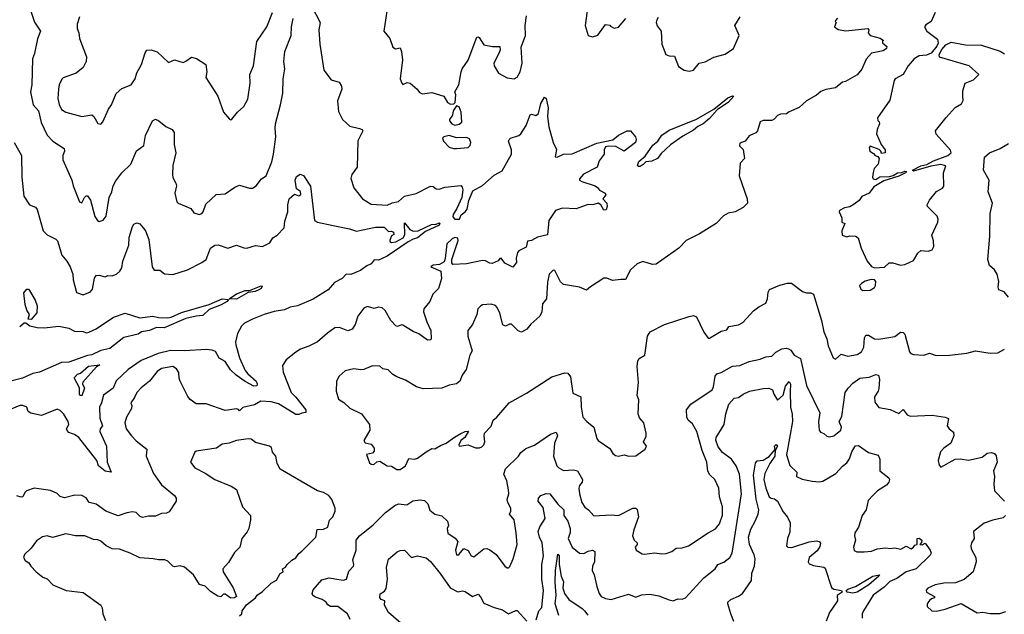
# Model space of a CAD drawing. Extents: x 1552294 to 1694791, y 811929 to 917222.
# Tile 178 of 256: x 1615765 to 1622573, y 851621 to 855735. Entities that reach past the tile are written whole.
import ezdxf

# ---------------------------------------------------------------- set-up
doc = ezdxf.new("R2010")
doc.units = 0

msp = doc.modelspace()

# ---------------------------------------------------------------- linework, layer by layer
at = {"layer": '0CON10XD'}
for points in [[(1619700, 855885), (1619675.5, 855695), (1619696.6, 855626.6), (1619725, 855617.3), (1619761.9, 855628.1), (1619815, 855702.5), (1619845, 855697.5), (1619850.7, 855690.7)], [(1615829.2, 855835), (1615867, 855717), (1615908.8, 855655), (1615887.7, 855602.3), (1615867.9, 855502.1), (1615853.1, 855465), (1615849.6, 855285), (1615840.4, 855235), (1615858, 855145), (1615895, 855103.3), (1615913.1, 855023.1), (1615954, 854935), (1615994, 854895), (1616072.5, 854845), (1616075.8, 854825), (1616064.2, 854795), (1616064.2, 854765), (1616126, 854625), (1616134, 854585), (1616177.5, 854475), (1616195, 854467.5), (1616212.5, 854505), (1616223.9, 854516.1), (1616235, 854517.5), (1616255, 854487.5), (1616285, 854373.8), (1616303.8, 854345), (1616315, 854338.8), (1616342.3, 854347.7), (1616364, 854375), (1616384.4, 854505), (1616402.5, 854545), (1616411.1, 854585), (1616430.7, 854619.3), (1616471.9, 854675), (1616534.6, 854735), (1616572.6, 854827.4), (1616622.9, 854865), (1616635, 854933.3), (1616684.4, 855035.6), (1616705, 855046.2), (1616727.5, 855035), (1616775.9, 854995.9), (1616820, 854975), (1616833.8, 854955), (1616832.1, 854872.1), (1616845.8, 854815), (1616823.6, 854726.4), (1616820.8, 854665), (1616823, 854643), (1616844.2, 854605), (1616848.6, 854585), (1616838.8, 854535), (1616850.8, 854475), (1616861.2, 854465), (1616948.3, 854428.3), (1616969.5, 854399.5), (1617005, 854387.5), (1617025, 854394.3), (1617032.9, 854405), (1617051.4, 854458.6), (1617123.3, 854525), (1617185, 854529.2), (1617253.6, 854576.4), (1617285, 854589.2), (1617355, 854570), (1617375, 854570), (1617401.2, 854585), (1617436.1, 854633.9), (1617470, 854655), (1617508.1, 854751.9), (1617519.6, 854805), (1617535.4, 854925), (1617531.1, 854985), (1617532.9, 855015), (1617569.2, 855145), (1617583.9, 855226.1), (1617586.2, 855325), (1617597.3, 855395), (1617592.1, 855445), (1617599.1, 855515), (1617643.2, 855625), (1617643.6, 855686.4), (1617655, 855742.5)], [(1617785.9, 855825.9), (1617842.5, 855715), (1617834.3, 855665), (1617840, 855565), (1617867.5, 855385), (1617918.3, 855318.3), (1617975, 855302.5), (1617991.2, 855275), (1617992, 855255), (1617962.5, 855172.5)], [(1618304.2, 855795), (1618283.1, 855655), (1618325, 855604.2), (1618345.8, 855545.8), (1618364.1, 855534.1), (1618395, 855540), (1618404.4, 855515), (1618412.4, 855457.6), (1618395.8, 855325.8), (1618406.7, 855295), (1618415, 855286.7), (1618445, 855300.8), (1618465, 855296.9), (1618513.8, 855255), (1618530.5, 855230.5), (1618551.2, 855221.2), (1618615, 855231.2), (1618697, 855207), (1618722.3, 855162.3), (1618745, 855150), (1618767.5, 855152.5), (1618777, 855163), (1618780, 855215), (1618773.3, 855235), (1618801.4, 855285), (1618816.9, 855375), (1618824.6, 855395.4), (1618865.4, 855454.6), (1618925, 855613.8), (1618935, 855616.7), (1618941.2, 855611.2), (1618975, 855560), (1619035, 855550), (1619085, 855550), (1619087, 855527), (1619080, 855505), (1619043.8, 855435), (1619046.2, 855415), (1619075.9, 855365.9), (1619135, 855333.3), (1619185, 855326.7), (1619205, 855337.5), (1619226, 855374), (1619239.2, 855435), (1619233.3, 855545), (1619262, 855625), (1619259.2, 855695), (1619268.8, 855761.2)], [(1616178.5, 855755), (1616163.6, 855705), (1616162.5, 855675), (1616174.2, 855645), (1616178, 855605), (1616227.7, 855477.7), (1616225.8, 855445), (1616204.2, 855405), (1616155, 855364.2), (1616066.4, 855333.6), (1616056.9, 855323.1), (1616038.2, 855285), (1616032.3, 855255), (1616029.3, 855190.7), (1616037.5, 855147.5), (1616055, 855114.2), (1616085, 855094.4), (1616195, 855064.2), (1616265, 855076), (1616278, 855065), (1616305, 855017.5), (1616325, 855012.5), (1616340.7, 855029.3), (1616378.8, 855115), (1616400, 855145), (1616432, 855225), (1616470.8, 855259.2), (1616535, 855284.4), (1616564.4, 855325), (1616575, 855366.7), (1616607.5, 855425), (1616632.2, 855505), (1616645, 855524.2), (1616675, 855526.4), (1616715, 855513.1), (1616795, 855438.9), (1616835, 855457.5), (1616895, 855439.4), (1616915, 855446.9), (1616953.3, 855475), (1616986.7, 855466.7), (1617051.2, 855425), (1617058.8, 855375), (1617053.3, 855335), (1617135.3, 855205.3), (1617174.4, 855095), (1617215, 855046.7), (1617225, 855042.5), (1617233, 855047), (1617270, 855095), (1617315.6, 855134.4), (1617342.5, 855185), (1617358.9, 855295), (1617357.5, 855355), (1617382.3, 855415), (1617404.4, 855585), (1617475, 855686.2), (1617512.5, 855785)], [(1621420, 855745), (1621405, 855730), (1621403, 855723), (1621410, 855715), (1621400, 855685), (1621425, 855666.7), (1621477, 855657), (1621630, 855675), (1621636.2, 855665), (1621631.2, 855645), (1621645, 855626.2), (1621715, 855606.2), (1621738.3, 855591.7), (1621731.7, 855588.3), (1621730, 855575), (1621760, 855550), (1621758.8, 855535), (1621735, 855518.6), (1621655, 855504.2), (1621618.8, 855461.2), (1621588.3, 855391.7), (1621555, 855353.3), (1621475, 855307.5), (1621455, 855302.5), (1621407, 855263), (1621338.3, 855251.7), (1621305, 855237.5), (1621275, 855212.5), (1621205, 855172.5), (1621155, 855127.5), (1621085, 855097.5), (1621067, 855083), (1621025, 855082.5), (1621005, 855072.5), (1620983, 855047), (1620965, 855037.5), (1620905, 855036.7), (1620885, 855027.5), (1620867.5, 854965), (1620855, 854952.5), (1620808.3, 854931.7), (1620782.5, 854895), (1620745, 854880), (1620743, 854863), (1620767, 854837), (1620777.5, 854775), (1620747.7, 854742.3), (1620739.4, 854655), (1620795, 854496.7), (1620798, 854465), (1620766.7, 854435), (1620712.5, 854405), (1620663.6, 854396.4), (1620632.3, 854377.7), (1620580, 854325), (1620465, 854254.4), (1620372.4, 854207.6), (1620322.7, 854155), (1620166.6, 854043.4), (1620140.8, 854040.8), (1620075, 854061.4), (1620035, 854046.9), (1619988.1, 854005), (1619953.3, 853936.7), (1619921.3, 853938.7), (1619865, 853930), (1619825, 853946.4), (1619805, 853945.9), (1619712.6, 853887.4), (1619685, 853863.1), (1619635, 853885.6), (1619525, 853902.9), (1619505, 853922.5), (1619465, 853998.8), (1619455, 854003.3), (1619426.7, 853975), (1619415, 853920), (1619407.3, 853805), (1619380.8, 853769.2), (1619375.8, 853715), (1619362.5, 853685), (1619300.3, 853629.7), (1619270.9, 853595), (1619235, 853573.6), (1619212.5, 853582.5), (1619165, 853628.9), (1619151.1, 853628.9), (1619125, 853614.3), (1619105, 853623.3), (1619084.4, 853705), (1619067.7, 853745), (1619055, 853757.3), (1619025, 853767.8), (1618965, 853762), (1618954.3, 853755.7), (1618934, 853735), (1618925.8, 853695), (1618895, 853626.7), (1618863.3, 853585), (1618864, 853545), (1618893.8, 853445), (1618876.7, 853413.3), (1618851.5, 853315), (1618824.4, 853275), (1618808.1, 853235), (1618786, 853215), (1618734.1, 853205.9), (1618685, 853186.5), (1618555, 853181.1), (1618508.8, 853195), (1618431.9, 853241.9), (1618373.2, 853263.2), (1618345, 853280), (1618312.1, 853312.1), (1618275, 853319.2), (1618255, 853338.8), (1618205, 853341.4), (1618144.3, 853315.7), (1618125, 853312.9), (1618075, 853320), (1618015, 853305.8), (1617975, 853268.8), (1617955.8, 853234.2), (1617952.9, 853165), (1617969.7, 853109.7), (1618006.4, 853086.4), (1618047.4, 853047.4), (1618127.8, 853007.8), (1618184.2, 852935), (1618186.9, 852895), (1618144.4, 852824.4), (1618155, 852808.8), (1618195, 852797.5), (1618215, 852770), (1618215, 852750), (1618205, 852736.7), (1618163.3, 852726.7), (1618185, 852669.2), (1618195, 852660), (1618213, 852657), (1618235, 852676.7), (1618255, 852680), (1618305, 852647.5), (1618335, 852646.2), (1618374, 852624), (1618395, 852622.7), (1618431.7, 852648.3), (1618455, 852700), (1618495, 852695.8), (1618515, 852701.4), (1618575, 852746.2), (1618615, 852767.5), (1618635, 852766.7), (1618675, 852788.8), (1618715, 852804.3), (1618772, 852848), (1618815, 852871.4), (1618845, 852885.8), (1618867.5, 852887.5), (1618842, 852845), (1618815, 852823.3), (1618802, 852795), (1618804, 852784), (1618865, 852794), (1618917, 852773), (1618945, 852772.5), (1618960.7, 852779.3), (1618975, 852793.3), (1618982, 852815), (1618976.2, 852855), (1618980, 852875), (1619025, 852922), (1619040, 852965), (1619065, 852986), (1619148.6, 853085), (1619268.9, 853151.1), (1619443.5, 853265), (1619535, 853292.9), (1619555, 853289.5), (1619572.9, 853265), (1619590.4, 853150.4), (1619645.5, 853125), (1619648.2, 853055), (1619660, 852985), (1619685.6, 852955), (1619735.5, 852915.5), (1619755, 852837.5), (1619764.2, 852824.2), (1619845, 852769.2), (1619865.8, 852735), (1619885, 852720), (1619905, 852716.2), (1619945, 852724), (1619975, 852716.2), (1620025, 852718.8), (1620090, 852765), (1620098.8, 852785), (1620077.5, 852815), (1620097, 852853), (1620096.9, 852875), (1620081.4, 852945), (1620050.5, 852980.5), (1620042.7, 853007.3), (1620045.3, 853105), (1620035.3, 853135.3), (1620044.8, 853224.8), (1620035.2, 853335), (1620039.5, 853375), (1620049.5, 853390.5), (1620087.1, 853415), (1620105.8, 853545), (1620124.4, 853575.6), (1620224.4, 853625.6), (1620395, 853682.5), (1620425, 853687.9), (1620445, 853680.4), (1620495, 853572.7), (1620525, 853532), (1620535, 853532), (1620615, 853579.5), (1620655, 853590), (1620668.3, 853611.7), (1620735, 853624), (1620765, 853640), (1620839.7, 853720.3), (1620875, 853748), (1620925, 853773.8), (1620935.8, 853805), (1620939.8, 853850.2), (1620950.5, 853869.5), (1621022.1, 853897.9), (1621075, 853912), (1621101.2, 853911.2), (1621178.8, 853855), (1621205, 853846.4), (1621235, 853846.5), (1621254.2, 853835), (1621310, 853655), (1621325.7, 853575), (1621346.4, 853526.4), (1621355, 853478), (1621390.7, 853395), (1621405, 853386.2), (1621445, 853420.4), (1621491.9, 853408.1), (1621555, 853419.4), (1621585, 853436.2), (1621601.2, 853468.8), (1621605.5, 853534.5), (1621615, 853552.5), (1621635, 853552.2), (1621675, 853526.7), (1621705, 853523.7), (1621816.8, 853543.2), (1621855, 853573.3), (1621875, 853571.2), (1621885, 853560), (1621917.6, 853437.6), (1621927.1, 853425), (1621945, 853418.2), (1622016.8, 853413.2), (1622055, 853428.5), (1622102.6, 853412.6), (1622195, 853413.8), (1622315, 853428.6), (1622375, 853443.8), (1622475, 853427.3), (1622529.3, 853430.7), (1622575, 853454.6)], [(1619850.7, 855690.7), (1619875, 855676.7), (1619905, 855682.5), (1619956.1, 855743.9)], [(1620180.7, 855749.3), (1620170.6, 855735), (1620166.9, 855715), (1620173.1, 855693.1), (1620200.8, 855655), (1620204.6, 855565), (1620233.2, 855493.2), (1620255, 855484.6), (1620293.3, 855483.3), (1620321.2, 855411.2), (1620360, 855385), (1620395, 855378.6), (1620424.4, 855385.6), (1620464, 855435), (1620505, 855443.1), (1620565, 855475.5), (1620642.8, 855497.2), (1620700.8, 855535), (1620740, 855625), (1620710, 855695), (1620747.5, 855755)], [(1622095.8, 855784.2), (1622067.9, 855722.1), (1622030.6, 855699.4), (1622022.3, 855685), (1622037.2, 855655), (1622111.1, 855601.1), (1622116.8, 855573.2), (1622107.3, 855552.7), (1622067, 855503), (1622035, 855488.9), (1621985, 855484.2), (1621950.3, 855465), (1621909.5, 855415), (1621874, 855355), (1621818, 855325), (1621810.8, 855315), (1621782.3, 855177.7), (1621697.5, 855055), (1621698.3, 855038.3), (1621708.3, 855028.3), (1621710, 855015), (1621693.3, 854975), (1621690, 854945), (1621721.7, 854871.7), (1621750, 854835), (1621750, 854815), (1621725, 854810), (1621720, 854825), (1621707, 854837), (1621645, 854860), (1621638.3, 854851.7), (1621642.5, 854825), (1621669.3, 854809.3), (1621680, 854795), (1621698.3, 854788.3), (1621707.5, 854775), (1621700, 854735), (1621673.8, 854706.2), (1621667, 854677)], [(1621667, 854677), (1621662.5, 854645), (1621666.2, 854635), (1621685, 854628.6), (1621713.2, 854646.8), (1621778.7, 854651.3), (1621805, 854657.5), (1621834.7, 854675.3), (1621862.5, 854677.5), (1621885, 854687.5), (1621900, 854685), (1621891.2, 854675), (1621845, 854653.1), (1621740.5, 854619.5), (1621671.8, 854578.2), (1621638.8, 854535), (1621588.8, 854511.2), (1621570, 854485), (1621535, 854458), (1621505, 854440), (1621467.7, 854432.3), (1621434.1, 854415.9), (1621432.5, 854405), (1621450, 854365), (1621450, 854335), (1621470, 854325), (1621450, 854275), (1621452.5, 854245), (1621485, 854232.5), (1621505, 854238.9), (1621545, 854237.8), (1621562, 854225), (1621584.3, 854155), (1621625.6, 854065), (1621655, 854028), (1621675, 854017.5), (1621745, 854023.8), (1621777, 854053), (1621803, 854053), (1621855, 854035.8), (1621885, 854040.8), (1621945, 854068), (1621975, 854118.8), (1621995, 854138.8), (1622046, 854134), (1622075, 854143.3), (1622086.7, 854165), (1622083.8, 854205), (1622072, 854245), (1622113.8, 854335), (1622116.7, 854355), (1622110, 854375), (1622043.2, 854443.2), (1622039.2, 854455), (1622055, 854486), (1622105, 854546.2), (1622145, 854568.8), (1622155, 854582.5), (1622152.5, 854675), (1622168, 854725), (1622135, 854732.5), (1622065, 854721.4), (1621945, 854688), (1621938, 854695), (1621996, 854725), (1622036.9, 854733.1), (1622082.6, 854757.4), (1622181.9, 854795), (1622206.2, 854815), (1622201.6, 854831.6), (1622103.1, 854943.1), (1622097.8, 854965), (1622170.7, 855059.3), (1622232.8, 855127.2), (1622276.4, 855153.6), (1622289.1, 855175), (1622286.6, 855205), (1622286.2, 855243.8), (1622303.1, 855296.9), (1622360.5, 855319.5), (1622397.5, 855355), (1622331.2, 855415), (1622124.9, 855474.9), (1622122.2, 855495), (1622142, 855528), (1622169.8, 855560.2), (1622205, 855578.9), (1622305, 855560.3), (1622415, 855557.8), (1622545, 855516.2), (1622575, 855497.9)], [(1617962.5, 855172.5), (1617968.8, 855098.8), (1617997.5, 855045), (1618048.1, 854998.1), (1618115, 854982), (1618132.5, 854975), (1618136.7, 854965), (1618103.9, 854896.1), (1618099.4, 854715), (1618061.9, 854665), (1618053.8, 854636.2), (1618075, 854572.5), (1618135, 854496.2), (1618195, 854459.2), (1618305, 854451), (1618341.4, 854468.6), (1618385, 854477.3), (1618426.7, 854513.3), (1618506.4, 854533.6), (1618605, 854584.4), (1618625, 854580.8), (1618645, 854565.8), (1618665, 854563.1), (1618704.1, 854575.9), (1618815, 854588.8), (1618825, 854577.5), (1618828.3, 854558.3), (1618822.3, 854505), (1618787.9, 854427.9), (1618763.1, 854386.9), (1618760.7, 854370.7), (1618775, 854354), (1618806.1, 854353.9), (1618817, 854385), (1618845, 854405.7), (1618859.5, 854425), (1618869.7, 854485), (1618899.5, 854550.5), (1618965, 854586.9), (1619045, 854660.4), (1619101.5, 854688.5), (1619165.6, 854805), (1619165.5, 854835), (1619145.9, 854894.1), (1619148.6, 854905), (1619158.8, 854915), (1619215.8, 854934.2), (1619230, 854945), (1619266.8, 855003.2), (1619295, 855076.7), (1619305, 855082.5), (1619335, 855073.3), (1619352.5, 855085), (1619368.8, 855155), (1619395, 855200), (1619405, 855190), (1619420, 855125), (1619413.8, 855065), (1619424.4, 854994.4), (1619453.3, 854885), (1619477.7, 854837.7), (1619466.7, 854786.7), (1619482.5, 854785), (1619526.2, 854803.8), (1619585, 854807.5), (1619755, 854880.9), (1619865.9, 854904.1), (1619905, 854936.1), (1619965, 854966), (1619987.5, 854965), (1620022.5, 854925), (1620027.5, 854905), (1620023.8, 854885), (1619945, 854826.2), (1619887.9, 854857.9), (1619835, 854860), (1619815.3, 854854.7), (1619806.6, 854835), (1619807.5, 854805), (1619771.1, 854758.9), (1619759.2, 854715), (1619664.5, 854665.5), (1619636.9, 854635), (1619636.2, 854625), (1619651.2, 854615), (1619744, 854585), (1619760, 854575), (1619774.6, 854554.6), (1619814.1, 854535), (1619817, 854523), (1619796.2, 854495), (1619826, 854465), (1619828.3, 854441.7), (1619819.3, 854420.7), (1619805, 854417.5), (1619784.3, 854454.3), (1619765.8, 854465.8), (1619734.3, 854455.7), (1619690, 854455), (1619657.8, 854442.2), (1619613.1, 854426.9), (1619518.7, 854431.3), (1619469.2, 854415), (1619422.9, 854345), (1619414.5, 854245.5), (1619345, 854231.1), (1619305, 854207.5), (1619277, 854203), (1619267.9, 854162.1), (1619216, 854135), (1619208.1, 854125), (1619198.6, 854085), (1619199.4, 854055), (1619175, 854023.3), (1619120.6, 854050.6), (1619095, 854085.8), (1619085, 854082.5), (1619073.8, 854066.2), (1619032.4, 854047.6), (1619015, 854049.5), (1618985, 854066.5), (1618965, 854068.5), (1618855, 854045.4), (1618761.2, 854041.2), (1618752.3, 854052.3), (1618752.7, 854075), (1618797.2, 854207.2), (1618793.9, 854223.9), (1618775, 854228.3), (1618755, 854219.2), (1618718.1, 854185), (1618707.4, 854082.6), (1618699.1, 854060.9), (1618668.4, 854041.6), (1618625, 854035.8), (1618608.8, 854025), (1618676.5, 853995), (1618682, 853945), (1618661.4, 853875), (1618622.9, 853835), (1618601.2, 853785), (1618558.8, 853735), (1618558, 853715), (1618580, 853645), (1618608.8, 853585), (1618610, 853525), (1618605, 853520), (1618585, 853517.5), (1618525, 853561.4), (1618485, 853576.9), (1618415, 853621.2), (1618405, 853623.8), (1618377.5, 853612.5), (1618365, 853618), (1618331.4, 853655), (1618292.6, 853722.6), (1618270.9, 853740.9), (1618245, 853746.1), (1618215, 853737.1), (1618169.7, 853750.3), (1618145, 853739.2), (1618103.3, 853685), (1618085, 853626.2), (1618065, 853594.2), (1618035, 853582.9), (1617975.6, 853605.6), (1617945, 853602.9), (1617893, 853567), (1617825, 853507.5), (1617763.6, 853476.4), (1617706.7, 853455), (1617675, 853434.2), (1617608.8, 853381.2), (1617583, 853343), (1617586.1, 853296.1), (1617642.5, 853155), (1617675, 853123.3), (1617744.6, 853035), (1617743.3, 853016.7), (1617715, 853013.5), (1617695, 853003), (1617675, 853004.2), (1617655, 853014.2), (1617555, 853076.9), (1617505, 853092), (1617432.5, 853095), (1617389.5, 853070.5), (1617307.8, 853052.2), (1617285, 853030), (1617278.8, 853038.8), (1617265, 853042.2), (1617185, 853032.5), (1617055, 853077.5), (1616985, 853077.5), (1616945, 853107.1), (1616927.8, 853127.8), (1616875.4, 853235.4), (1616867.9, 853255), (1616865.8, 853295), (1616850.3, 853320.3), (1616825, 853335.6), (1616745, 853321.1), (1616715, 853300.6), (1616663.1, 853235), (1616605, 853189.3), (1616575.9, 853155), (1616559.7, 853120.3), (1616532.5, 853085), (1616540, 853065), (1616538.6, 853045), (1616503.5, 852985), (1616492.9, 852945), (1616501.1, 852905), (1616538.9, 852855), (1616571.1, 852821.1), (1616643.3, 852765), (1616640.6, 852715), (1616690.6, 852595), (1616746.4, 852516.4), (1616835, 852444), (1616847.1, 852425), (1616846.7, 852405), (1616798.8, 852331.2), (1616779.7, 852320.3), (1616745, 852318.5), (1616705, 852301.2), (1616655, 852300.7), (1616615, 852291.1), (1616597, 852297), (1616570, 852325), (1616545, 852330.9), (1616505, 852323.8), (1616445, 852301.9), (1616360.8, 852335), (1616295, 852383.8), (1616245, 852394.4), (1616225, 852427.5), (1616195, 852442.9), (1616146.4, 852446.4), (1616075, 852428), (1616045, 852437.1), (1616025, 852456.4), (1615978.8, 852478.8), (1615865, 852494), (1615812, 852475), (1615800.8, 852465), (1615786.8, 852433.2), (1615775, 852431.2), (1615745, 852441.2)], [(1620045, 854719.1), (1620036.4, 854726.4), (1620045.8, 854755), (1620089.9, 854790.1), (1620143.5, 854866.5), (1620177.7, 854895), (1620206, 854935), (1620255, 854971.5), (1620445, 855045.7), (1620563.8, 855116.2), (1620662.5, 855195), (1620695, 855208.1), (1620703.3, 855205), (1620665.3, 855165), (1620587.7, 855112.3), (1620535, 855050.6), (1620491.6, 855015), (1620453.6, 854996.4), (1620425, 854970.8), (1620351.5, 854928.5), (1620265, 854868.3), (1620201.5, 854808.5), (1620175, 854775.2), (1620135, 854757.1), (1620095, 854751.6), (1620077.1, 854732.9), (1620055, 854720), (1620045, 854719.1)], [(1618775, 855005.8), (1618805, 855012.9), (1618823, 855027), (1618818.8, 855095), (1618805, 855132.5), (1618785, 855140), (1618762.5, 855105), (1618757.5, 855075), (1618737.5, 855045), (1618737.5, 855035), (1618754, 855015), (1618775, 855005.8)], [(1618785, 854843.8), (1618865, 854851.2), (1618878.8, 854865), (1618883.8, 854885), (1618875, 854910), (1618855, 854919.4), (1618785, 854918.1), (1618735, 854934.3), (1618697.5, 854925), (1618687.5, 854915), (1618696.7, 854895), (1618735, 854853.8), (1618763.9, 854843.9), (1618785, 854843.8)], [(1615725.8, 854885.8), (1615777.3, 854795), (1615779.5, 854645), (1615794.6, 854515), (1615833.3, 854455), (1615875, 854438.8), (1615885, 854421.2), (1615927.8, 854275), (1615955, 854245.6), (1616015, 854216.7), (1616027.5, 854205), (1616056.4, 854106.4), (1616090.8, 854065), (1616114.2, 854024.2), (1616132, 853975), (1616136, 853935), (1616158.6, 853848.6), (1616205, 853832.5), (1616255, 853852.2), (1616268.5, 853871.5), (1616283.5, 853946.5), (1616295, 853964.2), (1616315, 853968.6), (1616355, 853956.7), (1616374.5, 853965.5), (1616405, 853963.9), (1616433.5, 853975), (1616458.2, 853995), (1616470.9, 854019.1), (1616478.8, 854065), (1616518.9, 854175), (1616522.7, 854227.3), (1616545.5, 854305), (1616555, 854321.4), (1616575, 854329.5), (1616595, 854322.5), (1616620, 854295), (1616634.3, 854275), (1616657.5, 854215), (1616680, 854025), (1616695, 854002.5), (1616735, 854002.2), (1616766.7, 853976.7), (1616825, 853972.9), (1616925, 854004.2), (1617025, 854054.6), (1617054.6, 854075.4), (1617084.7, 854155.3), (1617115, 854174.5), (1617137.5, 854177.5), (1617205, 854154.4), (1617265, 854176), (1617315, 854155.6), (1617335, 854154.6), (1617395, 854172.9), (1617445, 854166), (1617495, 854190.8), (1617515.7, 854225), (1617545.5, 854244.5), (1617593.8, 854295), (1617598.3, 854341.7), (1617619.2, 854405), (1617618.6, 854455), (1617628.9, 854495), (1617665, 854527.1), (1617695, 854516.7), (1617708.9, 854525), (1617707.4, 854547.4), (1617679.4, 854565), (1617671, 854625), (1617678.7, 854651.3), (1617705, 854666.5), (1617727.4, 854657.4), (1617775, 854583.3), (1617804.2, 854345), (1617823.5, 854333.5), (1617931.7, 854311.7), (1618045, 854288.7), (1618095, 854272.6), (1618225, 854300.2), (1618285, 854300), (1618315, 854270), (1618335, 854272.5), (1618350, 854265), (1618351.7, 854248.3), (1618335, 854240), (1618325, 854210), (1618325, 854200), (1618335, 854193.3), (1618365, 854198.6), (1618417.5, 854225), (1618427.7, 854247.7), (1618425, 854330), (1618462.9, 854282.9), (1618485, 854272.5), (1618520, 854275), (1618612.9, 854317.1), (1618645, 854319.6), (1618665, 854329.5), (1618670.6, 854325), (1618665, 854312.8), (1618570.7, 854269.3), (1618515.2, 854224.8), (1618485, 854217.2), (1618452.1, 854197.9), (1618305, 854099.2), (1618245, 854071.2), (1618215, 854073.6), (1618194.8, 854045.2), (1618165, 854033.1), (1618121.2, 853998.8), (1618098.7, 853991.3), (1618055, 853972.9), (1618022, 853975), (1617995.6, 853944.4), (1617942.3, 853917.7), (1617897.5, 853865), (1617795, 853801.1), (1617685, 853755.5), (1617635.5, 853745.5), (1617595, 853727.5), (1617525, 853717), (1617454.4, 853695.6), (1617375, 853664.3), (1617320.5, 853635), (1617297.8, 853615), (1617270.6, 853565), (1617257.1, 853505), (1617258.5, 853485), (1617285.3, 853395), (1617325, 853308.1), (1617342.5, 853285), (1617399.1, 853235), (1617407.7, 853215), (1617405, 853201.9), (1617385, 853200), (1617323.1, 853233.1), (1617262.1, 853275), (1617222.7, 853312.7), (1617185, 853370.9), (1617144.4, 853394.4), (1617119.3, 853439.3), (1617095, 853448.9), (1617055, 853452.9), (1616905, 853443.8), (1616807.2, 853447.2), (1616721.8, 853425), (1616605, 853377.5), (1616514.5, 853315), (1616432.6, 853237.4), (1616412, 853185), (1616345, 853136.9), (1616331.9, 853085), (1616316.8, 853055), (1616319.1, 852979.1), (1616337.5, 852925), (1616322, 852905), (1616318.9, 852885), (1616365.3, 852785), (1616370, 852675), (1616397.5, 852605), (1616355, 852611.9), (1616310.7, 852649.3), (1616298.3, 852685), (1616175, 852844.6), (1616145, 852865.5), (1616105, 852880), (1616092.7, 852892.7), (1616088.8, 852905), (1616105.6, 852935), (1616100.4, 852955), (1616070.3, 853005), (1616045, 853031.6), (1616025, 853041), (1615915, 852997.3), (1615842, 853012), (1615824.3, 853025), (1615815.4, 853055.4), (1615786.4, 853066.4), (1615765.2, 853065.2), (1615665.9, 853025)], [(1622602.5, 853815), (1622572.3, 853852.3), (1622535, 853866.7), (1622531.1, 853885), (1622535.4, 853924.6), (1622524.7, 853975), (1622505.2, 854005.2), (1622470, 854035), (1622458.6, 854075), (1622472.7, 854237.3), (1622475.4, 854395), (1622491.4, 854465), (1622462.5, 854545), (1622467.5, 854625), (1622428.9, 854695), (1622435.6, 854785), (1622471.1, 854815), (1622545, 854844.5), (1622601.8, 854878.2)], [(1617265, 853801.2), (1617213.3, 853803.3), (1617265, 853838.5), (1617325, 853860.4), (1617355, 853861.9), (1617434.4, 853894.4), (1617441.4, 853891.4), (1617434.6, 853875), (1617417.7, 853865), (1617393.7, 853853.7), (1617345, 853848.5), (1617265, 853801.2)], [(1621595, 853861.2), (1621645, 853864.2), (1621675, 853882.9), (1621682.5, 853895), (1621684.6, 853924.6), (1621675, 853936.4), (1621652.3, 853937.7), (1621611.2, 853925), (1621585, 853910.8), (1621572, 853895), (1621581.2, 853871.2), (1621595, 853861.2)], [(1615845, 853660), (1615823, 853663), (1615832.5, 853695), (1615815, 853726.2), (1615803.8, 853765), (1615794.8, 853845), (1615815, 853871.4), (1615825, 853871.2), (1615832.2, 853862.2), (1615871.9, 853795), (1615885.6, 853755), (1615883.6, 853706.4), (1615845, 853660)], [(1615765, 853613.3), (1615795, 853637.5), (1615807, 853637), (1615835, 853616.7), (1615885, 853605.8), (1615935, 853604.4), (1616035.6, 853615.6), (1616105, 853600), (1616145, 853581.2), (1616205, 853578.8), (1616225, 853569.2), (1616244.3, 853574.3), (1616295, 853595.8), (1616413.9, 853676.1), (1616495, 853703.8), (1616595, 853671.9), (1616685, 853683.8), (1616724.9, 853674.9), (1616788.4, 853671.6), (1616813.4, 853676.6), (1616885, 853709.6), (1617076, 853764), (1617165, 853803.1), (1617208.6, 853798.6), (1617200, 853785), (1617158.5, 853761.5), (1617075, 853730.2), (1617030.4, 853689.6), (1616985, 853684.8), (1616915, 853666.7), (1616765, 853603.8), (1616710, 853605), (1616662.5, 853585), (1616607.5, 853575), (1616585, 853558.8), (1616485, 853536.8), (1616389.4, 853460.6), (1616325, 853445.5), (1616262.9, 853417.1), (1616235, 853412.5), (1616105, 853365.2), (1616055, 853363.6), (1615902.5, 853297.5), (1615855, 853288.2), (1615785.2, 853254.8), (1615685, 853230.7)], [(1618049.4, 851585), (1618032, 851625), (1617965, 851676), (1617915, 851676), (1617896.1, 851686.1), (1617883.3, 851705), (1617857.5, 851725), (1617810.5, 851740.5), (1617792.5, 851752.5), (1617787.5, 851765), (1617795, 851790), (1617855, 851859.2), (1617905, 851874.2), (1617972.1, 851862.1), (1618005, 851856.9), (1618025, 851864.4), (1618041.2, 851918.8), (1618072.5, 851955), (1618075.8, 851965.8), (1618068.3, 851998.3), (1618091.5, 852065), (1618092.5, 852135), (1618114.5, 852165), (1618210.3, 852239.7), (1618294.8, 852325.2), (1618359.4, 852375), (1618385.4, 852385.4), (1618442, 852378), (1618483.9, 852406.1), (1618535, 852414), (1618565, 852408), (1618587.5, 852385), (1618601.7, 852341.7), (1618635, 852313.3), (1618685, 852302.5), (1618722.5, 852265), (1618730, 852235), (1618720, 852215), (1618725, 852182.5), (1618777.3, 852147.3), (1618794, 852125), (1618778, 852065), (1618785, 852034), (1618795, 852031.2), (1618805, 852036.7), (1618835, 852076.7), (1618865, 852062), (1618885.8, 852025.8), (1618905, 852019.2), (1618974.6, 852075.4), (1618995, 852076.7), (1619015, 852068.1), (1619060, 852035), (1619120, 851955), (1619135, 851943.8), (1619145, 851943.8), (1619155, 851953.3), (1619177.1, 852005), (1619204.3, 852105), (1619197.8, 852185), (1619183.3, 852275), (1619151.4, 852315), (1619160.5, 852335), (1619160, 852355), (1619139.5, 852395), (1619136.2, 852415), (1619146.7, 852455), (1619145, 852482.5), (1619132.5, 852545), (1619111.7, 852591.7), (1619125, 852626.7), (1619214.5, 852715), (1619229.3, 852740.7), (1619265, 852767.9), (1619325, 852792), (1619435, 852868.1), (1619475, 852881.5), (1619484.7, 852855), (1619463.9, 852806.1), (1619455.3, 852715), (1619479.6, 852649.6), (1619492.5, 852635), (1619525, 852617.3), (1619595, 852620.5), (1619623.2, 852613.2), (1619657.1, 852555), (1619653.5, 852535), (1619635, 852512.5), (1619631.4, 852495), (1619635.3, 852454.7), (1619651.3, 852395), (1619672.8, 852362.8), (1619699.2, 852345), (1619735, 852302.5), (1619855, 852310.6), (1619905, 852305.8), (1620005, 852355.6), (1620025, 852355.8), (1620035, 852346.2), (1620043.6, 852295), (1620010.6, 852205), (1620003.3, 852165), (1620014.4, 852135), (1620034.2, 852115), (1620035.8, 852104.2), (1620022, 852085), (1620028.8, 852065), (1620070.3, 852040.3), (1620085, 852037.5), (1620155, 852047.5), (1620205, 852040), (1620235, 852042.5), (1620275, 852055.7), (1620305, 852080), (1620345, 852081.9), (1620388.8, 852095), (1620525, 852185.7), (1620577, 852213), (1620603.8, 852246.2), (1620623.6, 852306.4), (1620625.5, 852364.5), (1620603.3, 852435), (1620599.5, 852495), (1620570.6, 852555), (1620537.2, 852587.2), (1620522.2, 852612.2), (1620515.4, 852675), (1620484.2, 852754.2), (1620447.5, 852885), (1620418, 852938), (1620388, 852965), (1620377.5, 852985), (1620376.9, 853035), (1620405.4, 853075), (1620552.9, 853175), (1620562.4, 853195), (1620575, 853270), (1620585, 853285.6), (1620615, 853293.1), (1620695, 853337.1), (1620745, 853342.7), (1620808.7, 853371.3), (1620885, 853385.7), (1620925, 853402), (1620965, 853406.7), (1620992.5, 853435), (1621035, 853457.1), (1621065, 853462.5), (1621081.2, 853458.8), (1621098.2, 853448.2), (1621120, 853415), (1621165, 853390), (1621204.8, 853204.8), (1621298.1, 853015), (1621287.7, 852952.3), (1621292, 852895), (1621301.7, 852881.7), (1621325, 852873.3), (1621345, 852854), (1621365, 852848.6), (1621395, 852855.7), (1621442.5, 852895), (1621446.9, 852915), (1621431.2, 852955), (1621449.3, 852990.7), (1621474, 853155), (1621493, 853187), (1621525, 853220), (1621575.2, 853254.8), (1621638, 853262), (1621685, 853279.4), (1621703.8, 853275), (1621710, 853245), (1621705.5, 853184.5), (1621700.6, 853165), (1621676.7, 853125), (1621678.1, 853088.1), (1621705, 853052.5), (1621785, 853037.5), (1621815, 853023.3), (1621845, 853011.2), (1621875, 853037.5), (1621901.8, 853001.8), (1621921.3, 852991.3), (1622075, 852998.1), (1622165, 852986.2), (1622187.5, 852975), (1622178.8, 852925), (1622192, 852905), (1622221.4, 852881.4), (1622224.3, 852855), (1622204.2, 852805), (1622155, 852770.6), (1622132.5, 852745), (1622116.1, 852686.1), (1622123.3, 852653.3), (1622135, 852640), (1622234.4, 852695.6), (1622267.3, 852697.3), (1622325, 852687.1), (1622420.9, 852709.1), (1622455, 852737.1), (1622485, 852741.2), (1622506, 852735), (1622517, 852717), (1622523.3, 852675), (1622498, 852615), (1622505.8, 852575), (1622500, 852525), (1622505.6, 852475.6), (1622573.8, 852403.8)], [(1616195, 853133.8), (1616185, 853134.5), (1616177.9, 853145), (1616178.5, 853188.5), (1616142, 853258), (1616165, 853282.5), (1616185, 853290), (1616241.2, 853338.8), (1616318.3, 853348.3), (1616296.7, 853333.3), (1616201.8, 853228.2), (1616198.6, 853215), (1616212.5, 853185), (1616195, 853133.8)], [(1619335.8, 851584.2), (1619354.3, 851645), (1619375, 851669.2), (1619387.6, 851785), (1619376.5, 851865), (1619376.4, 851965), (1619387, 852027), (1619377.5, 852115), (1619358.6, 852155), (1619350.4, 852195), (1619362.3, 852227.7), (1619399.6, 852285), (1619385, 852360.6), (1619350, 852405), (1619353.5, 852425), (1619367.6, 852442.4), (1619405, 852458), (1619430, 852455), (1619485, 852382.9), (1619527.2, 852345), (1619526.7, 852305), (1619556, 852265), (1619571.4, 852215), (1619572, 852188), (1619557.8, 852145), (1619585, 852086.2), (1619635.5, 852045.5), (1619665, 852041.4), (1619695, 852058.6), (1619725, 852066), (1619742, 852055), (1619739.4, 851985), (1619726.9, 851955), (1619724.3, 851925), (1619736.9, 851895), (1619755, 851813.3), (1619771.9, 851765), (1619786.2, 851745), (1619815, 851731.4), (1619855, 851724.2), (1619975, 851760.8), (1620025, 851739.2), (1620065, 851755.6), (1620121.2, 851761.2), (1620185, 851750), (1620255, 851721.1), (1620284.4, 851715.6), (1620315, 851728), (1620345.9, 851725.9), (1620370, 851735), (1620495.9, 851874.1), (1620573.6, 851936.4), (1620592, 851965), (1620635, 851982.9), (1620674.7, 852015.3), (1620692, 852045), (1620707.6, 852145), (1620755.3, 852455), (1620741.9, 852591.9), (1620719.4, 852649.4), (1620687.9, 852695), (1620625, 852741.8), (1620595, 852780.6), (1620578.9, 852825), (1620580, 852845), (1620636.9, 852935), (1620647.7, 853007.7), (1620668, 853075), (1620705, 853115.6), (1620735, 853121.4), (1620767.5, 853145), (1620811.2, 853165), (1620905, 853184.3), (1620945, 853186.4), (1620970, 853175), (1620980, 853145), (1621005, 853104), (1621045, 853137.3), (1621061, 853199), (1621085, 853231.1), (1621094.4, 853214.4), (1621092.7, 853162.7), (1621096, 853055), (1621106.8, 853005), (1621109.5, 852955), (1621067.9, 852725), (1621090, 852650), (1621138.8, 852605), (1621136.2, 852575), (1621175, 852555.5), (1621245, 852542.2), (1621295, 852536.9), (1621317.9, 852542.1), (1621407.5, 852595), (1621455, 852647.1), (1621485, 852669.2), (1621503.9, 852696.1), (1621518.8, 852745), (1621535, 852774.2), (1621545, 852787.5), (1621565, 852788.1), (1621635, 852740.4), (1621702.1, 852722.1), (1621712.2, 852695), (1621712.7, 852615), (1621775.4, 852565.4), (1621780, 852555), (1621775.6, 852535), (1621758.5, 852515), (1621695.7, 852475), (1621667.5, 852445)], [(1617285, 851610), (1617300, 851625), (1617303.3, 851645), (1617333, 851687), (1617395.6, 851734.4), (1617406.1, 851753.9), (1617445, 851778.8), (1617505, 851837.5), (1617541.7, 851858.3), (1617567, 851903), (1617586.7, 851915), (1617582.5, 851935), (1617603, 851947), (1617613.8, 851965), (1617647.5, 851995), (1617675, 852012.5), (1617695, 852041.2), (1617715, 852057.5), (1617813.3, 852155), (1617821.7, 852208.3), (1617865, 852211.2), (1617895.6, 852224.4), (1617908.3, 852271.7), (1617930, 852295), (1617947.5, 852335), (1617947.5, 852355), (1617922.5, 852415), (1617902.3, 852442.3), (1617865, 852464), (1617823.3, 852475), (1617565.8, 852625.8), (1617546.2, 852665), (1617536.4, 852716.4), (1617513.9, 852743.9), (1617505.8, 852775.8), (1617492.5, 852785), (1617395, 852810), (1617365, 852832.5), (1617345, 852835.6), (1617265, 852824.4), (1617214.5, 852805.5), (1617165, 852797.5), (1617125, 852770.6), (1616985, 852750), (1616976, 852744), (1616946.7, 852675), (1616976.7, 852635), (1617046.9, 852596.9), (1617115, 852554.2), (1617226.8, 852506.8), (1617263.8, 852485), (1617306.2, 852365), (1617361.2, 852305), (1617362, 852275), (1617350, 852215), (1617339.1, 852190.9), (1617300, 852145), (1617286.7, 852085), (1617251.3, 852048.7), (1617209.3, 851980.7), (1617169.6, 851935), (1617171.2, 851915), (1617240.9, 851805), (1617263.3, 851745), (1617250, 851735), (1617223.9, 851733.9), (1617185, 851760), (1617175, 851760), (1617157, 851743), (1617135, 851746.7), (1617085, 851780), (1617046.7, 851815), (1617008.8, 851828.8), (1616965.8, 851895), (1616905, 851946.7), (1616875, 851955.8), (1616835, 851950), (1616825, 851953.8), (1616789.1, 851989.1), (1616769.1, 851999.1), (1616725, 851998), (1616687.5, 852005), (1616595, 852012.2), (1616530, 852045), (1616455, 852071.5), (1616405, 852074.6), (1616362, 852095), (1616325, 852127.5), (1616305, 852135.8), (1616275, 852138), (1616215, 852164.4), (1616150, 852165), (1616085, 852177.5), (1615992.9, 852152.9), (1615955, 852164.2), (1615922, 852158), (1615880.2, 852129.8), (1615845, 852080), (1615798, 852035), (1615792.5, 852015), (1615802.9, 851992.9), (1615827.7, 851977.7), (1615841.2, 851955), (1615880, 851915), (1615925, 851879.5), (1615955, 851867.5), (1615994.6, 851824.6), (1616087.5, 851785), (1616205, 851771.4), (1616325, 851683.8), (1616335.8, 851665.8), (1616340.8, 851625), (1616357.5, 851577.5)], [(1620702, 851572), (1620681.2, 851625), (1620660.8, 851695), (1620662.5, 851705), (1620681.9, 851725), (1620735, 851746.9), (1620763.9, 851766.1), (1620824.1, 851855), (1620827.7, 851905), (1620845.3, 851955), (1620850.4, 852005), (1620844, 852034), (1620811.5, 852105), (1620804.7, 852155), (1620819.8, 852210.2), (1620850.8, 852265), (1620871.1, 852315), (1620875.5, 852344.5), (1620858.6, 852418.6), (1620840, 852585), (1620852.8, 852667.2), (1620865, 852683.8), (1620905, 852687.5), (1620947.1, 852712.9), (1620989.3, 852760.7), (1620985.3, 852785), (1620996.3, 852796.3), (1621005, 852783.8), (1620988, 852755), (1620985.8, 852715), (1620951.6, 852665), (1620918.2, 852595), (1620910.3, 852555), (1620923.9, 852495), (1620948.5, 852435), (1620961.2, 852425), (1620985, 852420), (1621005, 852403.1), (1621045, 852330), (1621075, 852293.8), (1621093.1, 852255), (1621090.7, 852189.3), (1621075, 852146.2), (1621067.5, 852095), (1621075.7, 852085.7), (1621105, 852084.4), (1621225, 852123.5), (1621275, 852130.4), (1621293.1, 852125), (1621302.7, 852112.7), (1621298.7, 852091.3), (1621279.3, 852060.7), (1621224.2, 852015), (1621216.2, 851985), (1621225, 851971.2), (1621255, 851958), (1621325, 851947.5), (1621335, 851941.2), (1621377.4, 851807.4), (1621395, 851794.4), (1621446.8, 851786.8), (1621453.3, 851775), (1621417.6, 851752.4), (1621419.4, 851715), (1621364.4, 851635), (1621342.2, 851575)], [(1621667.5, 852445), (1621630.8, 852409.2), (1621618.2, 852345), (1621589.4, 852305), (1621564.5, 852225), (1621540, 852185), (1621537.5, 852165), (1621544, 852135), (1621530.8, 852085), (1621535, 852063.8), (1621554.3, 852054.3), (1621605, 852054.5), (1621655, 852059.1), (1621695, 852073.5), (1621755, 852080.6), (1621785, 852075.6), (1621815, 852081.4), (1621857.5, 852072.5), (1621895, 852092.5), (1621930, 852075), (1621946.2, 852085), (1621955, 852100), (1621970, 852105), (1621970, 852145), (1621985, 852147.5), (1622002.5, 852135), (1622001.7, 852118.3), (1621990, 852105), (1622005, 852101.2), (1622025, 852112.5), (1622060.4, 852065), (1622068.5, 852045), (1622060.4, 852029.6), (1621963.3, 851936.7), (1621895, 851916), (1621829.7, 851870.3), (1621780.8, 851849.2), (1621741.7, 851808.3), (1621665.6, 851755), (1621600.6, 851645), (1621591.4, 851625), (1621589.4, 851595)], [(1622581.9, 852305), (1622565, 852289.4), (1622495, 852272.7), (1622435, 852252.7), (1622361.4, 852195), (1622364.3, 852145), (1622345.6, 852115), (1622341.1, 852095), (1622344.6, 852074.6), (1622375.6, 852015), (1622378.6, 851985), (1622358, 851915), (1622295, 851862.5), (1622235, 851839.2), (1622155, 851836.9), (1622095, 851824.4), (1622045, 851802.5), (1622032.4, 851787.6), (1622034.4, 851774.4), (1622090, 851745), (1622090, 851735), (1622070.5, 851729.5), (1622055, 851716.7), (1622038.8, 851695), (1622038.8, 851675), (1622073.3, 851645), (1622105, 851642.9), (1622165, 851657.8), (1622275, 851697.1), (1622385, 851632.5), (1622424.3, 851635.7), (1622475, 851627.5), (1622543.2, 851626.8), (1622585, 851640.6)], [(1618435, 851530.8), (1618316.4, 851635), (1618287.5, 851685), (1618290, 851715), (1618265, 851723.3), (1618255, 851737.5), (1618257, 851763), (1618287.5, 851782.5), (1618299.2, 851800.8), (1618308, 851865), (1618301.2, 851945), (1618315, 852002.5), (1618375.4, 852054.6), (1618395, 852063.1), (1618425, 852065.7), (1618475, 852013.3), (1618515, 852026.2), (1618575, 852012), (1618605, 851987.5), (1618672.8, 851902.8), (1618740.6, 851805), (1618795, 851776), (1618827, 851783), (1618845, 851779.4), (1618895, 851743.9), (1618935, 851760.6), (1618952.1, 851742.1), (1618975, 851698.1), (1619045, 851669.2), (1619102.5, 851652.5), (1619145, 851625.8), (1619195, 851648.1), (1619205, 851647.1), (1619272.5, 851575)], [(1619492.7, 851612.7), (1619466.9, 851695), (1619474.1, 851755), (1619466.9, 851843.1), (1619470.9, 851925), (1619485, 852036.9), (1619496, 852026), (1619496.1, 851965), (1619509, 851885), (1619524.8, 851845), (1619521.7, 851805), (1619531.6, 851765), (1619561.2, 851725), (1619655, 851662.2), (1619671.5, 851645), (1619692.9, 851615)], [(1621525, 851768.1), (1621487.5, 851775), (1621480, 851785), (1621492, 851795), (1621545.4, 851814.6), (1621665, 851885.8), (1621710, 851895), (1621706.8, 851885), (1621637.4, 851825), (1621555, 851774.9), (1621525, 851768.1)]]:
    msp.add_lwpolyline(points, dxfattribs=at)

doc.saveas('drawing.dxf')
